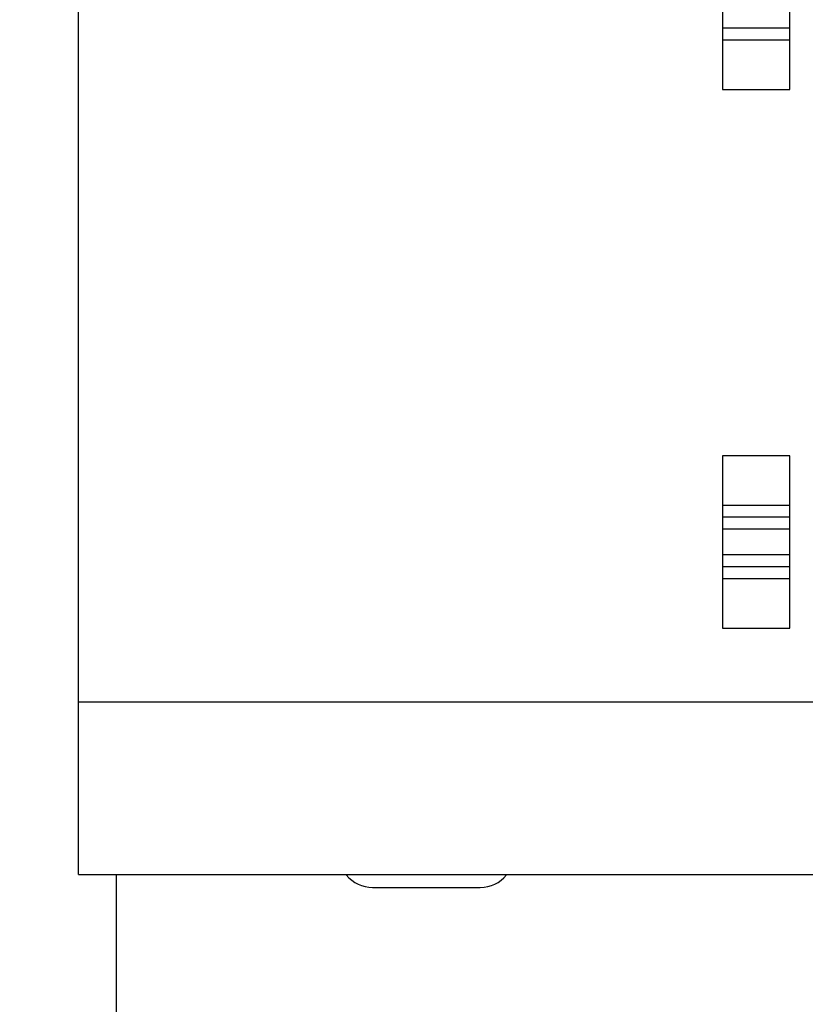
# Model space of a CAD drawing. Header units: millimetres. Extents: x 446.4 to 531.6, y 209.3 to 278.3.
# Tile 4 of 47: x 463 to 468.8, y 248.6 to 255.9. Entities that reach past the tile are written whole.
import ezdxf

# ---------------------------------------------------------------- set-up
doc = ezdxf.new("R2010")
doc.units = ezdxf.units.MM
doc.header["$LTSCALE"] = 30.734
doc.header["$PDMODE"] = 3
doc.header["$PDSIZE"] = 0.3125
doc.layers.get('0').update_dxf_attribs({"linetype": 'CONTINUOUS'})
doc.layers.get('Defpoints').update_dxf_attribs({"linetype": 'CONTINUOUS'})
doc.layers.add('dim', color=6, linetype='CONTINUOUS', lineweight=9)
doc.styles.add('Verdana', font='verdana.ttf', dxfattribs={"height": 2.5})
doc.dimstyles.new('aaaaaaaa 3.0', dxfattribs={"dimtxt": 2.5, "dimasz": 1.5, "dimexe": 1.25, "dimexo": 0.625, "dimtad": 1, "dimdec": 1, "dimzin": 9, "dimdsep": 46, "dimtxsty": 'Verdana', "dimcen": 0, "dimazin": 0, "dimtfac": 1, "dimtofl": 0, "dimtmove": 0, "dimatfit": 3, "dimfxl": 1, "dimlwd": 25, "dimlwe": 25, "dimarcsym": 0})

# ---------------------------------------------------------------- blocks, each defined once
blk = doc.blocks.new('*D27')
at = {"layer": 'Defpoints', "color": 0}
for p in [(465.4993, 264.9147), (455.0768, 243.0961), (465.4993, 243.0961)]:
    blk.add_point(p, dxfattribs=at)
at = {"layer": 'dim', "color": 0, "lineweight": 25}
for p, q in [((464.8743, 264.9147), (453.8268, 264.9147)), ((455.0768, 263.4147), (455.0768, 244.5961)), ((464.8743, 243.0961), (453.8268, 243.0961))]:
    blk.add_line(p, q, dxfattribs=at)
at = {"layer": 'dim', "color": 0}
for points in [[(455.3268, 263.4147), (454.8268, 263.4147), (455.0768, 264.9147)], [(454.8268, 244.5961), (455.3268, 244.5961), (455.0768, 243.0961)]]:
    blk.add_solid(points, dxfattribs=at)
at = {"layer": 'dim', "color": 0, "insert": (453.1447, 254.0311), "char_height": 2.5, "attachment_point": 5, "rotation": 90, "style": 'Verdana'}
blk.add_mtext('21.8', dxfattribs=at)
blk = doc.blocks.new('*D28')
at = {"layer": 'Defpoints', "color": 0}
for p in [(464.9343, 266.68), (449.9954, 241.3097), (464.9343, 241.3097)]:
    blk.add_point(p, dxfattribs=at)
at = {"layer": 'dim', "color": 0, "lineweight": 25}
for p, q in [((464.3093, 266.68), (448.7454, 266.68)), ((449.9954, 265.18), (449.9954, 242.8097)), ((464.3093, 241.3097), (448.7454, 241.3097))]:
    blk.add_line(p, q, dxfattribs=at)
at = {"layer": 'dim', "color": 0}
for points in [[(450.2454, 265.18), (449.7454, 265.18), (449.9954, 266.68)], [(449.7454, 242.8097), (450.2454, 242.8097), (449.9954, 241.3097)]]:
    blk.add_solid(points, dxfattribs=at)
at = {"layer": 'dim', "color": 0, "insert": (448.0684, 253.9948), "char_height": 2.5, "attachment_point": 5, "rotation": 90, "style": 'Verdana'}
blk.add_mtext('25.4', dxfattribs=at)
blk = doc.blocks.new('*D31')
at = {"layer": 'Defpoints', "color": 0}
for p in [(470.3474, 264.6684), (460.3313, 243.3324), (470.3474, 243.3324)]:
    blk.add_point(p, dxfattribs=at)
at = {"layer": 'dim', "color": 0, "lineweight": 25}
for p, q in [((469.7224, 264.6684), (459.0813, 264.6684)), ((460.3313, 263.1684), (460.3313, 244.8324)), ((469.7224, 243.3324), (459.0813, 243.3324))]:
    blk.add_line(p, q, dxfattribs=at)
at = {"layer": 'dim', "color": 0}
for points in [[(460.5813, 263.1684), (460.0813, 263.1684), (460.3313, 264.6684)], [(460.0813, 244.8324), (460.5813, 244.8324), (460.3313, 243.3324)]]:
    blk.add_solid(points, dxfattribs=at)
at = {"layer": 'dim', "color": 0, "insert": (458.4043, 254.0004), "char_height": 2.5, "attachment_point": 5, "rotation": 90, "style": 'Verdana'}
blk.add_mtext('21.3', dxfattribs=at)

msp = doc.modelspace()

# ---------------------------------------------------------------- linework, layer by layer
at = {"linetype": 'Continuous'}
for p, q in [((463.4531, 249.5204), (463.4531, 258.4604)), ((468.2331, 256.6306), (468.2331, 255.3501)), ((468.7331, 255.3501), (468.7331, 256.6306)), ((468.7331, 255.8049), (468.2331, 255.8049)), ((468.7331, 255.7163), (468.2331, 255.7163)), ((468.2331, 255.3501), (468.7331, 255.3501)), ((468.2331, 252.6306), (468.2331, 251.3501)), ((468.7331, 252.6306), (468.2331, 252.6306)), ((468.7331, 251.3501), (468.7331, 252.6306)), ((468.2331, 252.2645), (468.7331, 252.2645)), ((468.2331, 252.1759), (468.7331, 252.1759)), ((468.7331, 252.0844), (468.2331, 252.0844)), ((468.2331, 251.8964), (468.7331, 251.8964)), ((468.7331, 251.8049), (468.2331, 251.8049)), ((468.7331, 251.7163), (468.2331, 251.7163)), ((468.2331, 251.3501), (468.7331, 251.3501)), ((470.6331, 250.8004), (463.4531, 250.8004)), ((463.4531, 249.5204), (470.4831, 249.5204)), ((463.7311, 249.5204), (463.7343, 242.52)), ((465.6348, 249.4253), (466.4348, 249.4253))]:
    msp.add_line(p, q, dxfattribs=at)
for centre, start, end in [((465.6348, 249.6753), 218.95813, 270), ((466.4348, 249.6753), 270, 321.01182)]:
    msp.add_arc(centre, 0.25, start, end, dxfattribs=at)

# ---------------------------------------------------------------- dimensions: what is measured, and where the dimension line sits
at = {"layer": 'dim'}
for base, p1, p2, picture, middle in [((449.9954, 241.3097), (464.9343, 266.68), (464.9343, 241.3097), '*D28', (448.0684, 253.9948)), ((460.3313, 243.3324), (470.3474, 264.6684), (470.3474, 243.3324), '*D31', (458.4043, 254.0004))]:
    dim = msp.add_linear_dim(base=base, p1=p1, p2=p2, angle=90, dimstyle='aaaaaaaa 3.0', dxfattribs=at)
    dim.commit()
    dim.dimension.update_dxf_attribs({"geometry": picture, "text_midpoint": middle})
dim = msp.add_linear_dim(base=(455.0768, 243.0961), p1=(465.4993, 264.9147), p2=(465.4993, 243.0961), angle=90, dimstyle='aaaaaaaa 3.0', dxfattribs=at)
dim.commit()
dim.dimension.update_dxf_attribs({"geometry": '*D27', "text_midpoint": (455.0768, 254.0311), "dimtype": 160})

doc.saveas('drawing.dxf')
